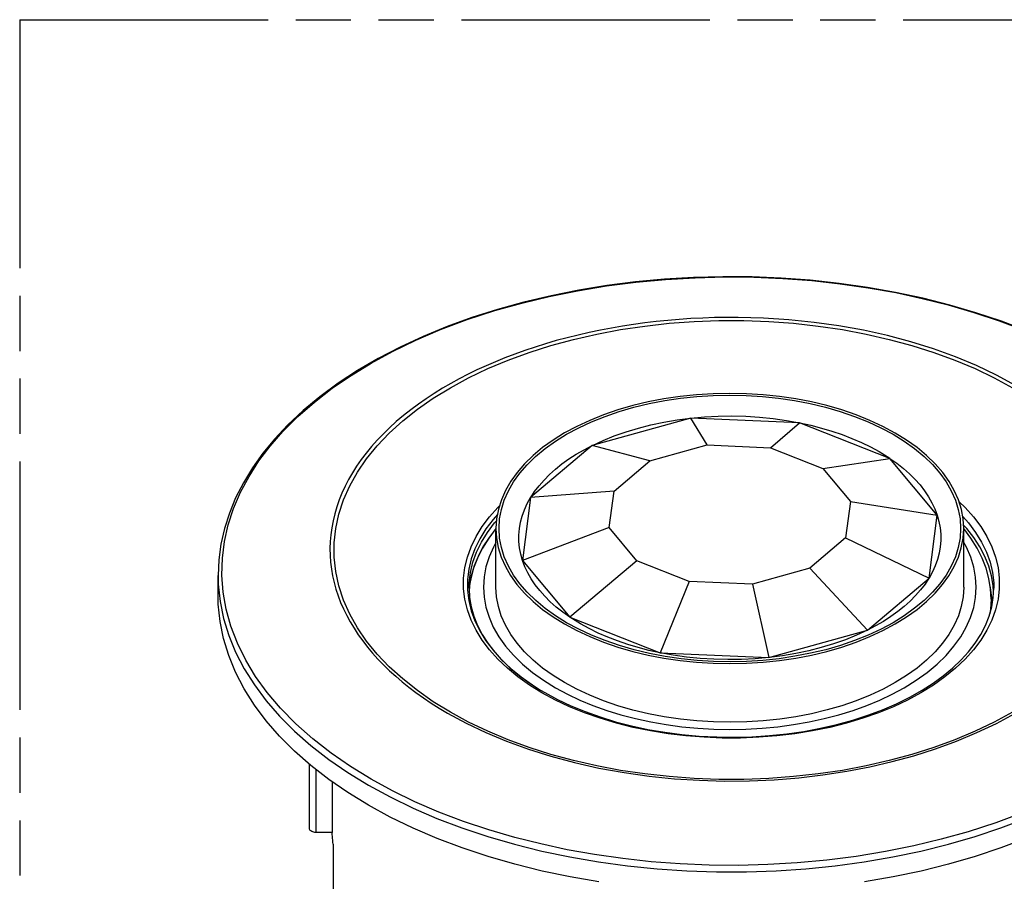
# Model space of a CAD drawing. Header units: millimetres. Extents: x 0 to 210, y 0 to 297.
# Tile 8 of 19: x 50 to 85, y 227 to 258. Entities that reach past the tile are written whole.
import ezdxf

# ---------------------------------------------------------------- set-up
doc = ezdxf.new("R2010")
doc.units = ezdxf.units.MM
doc.header["$LTSCALE"] = 19.36
doc.linetypes.add('PHANTOM', pattern=[0.8, 0.45, -0.05, 0.1, -0.05, 0.1, -0.05])
doc.layers.get('0').update_dxf_attribs({"linetype": 'CONTINUOUS'})
doc.layers.add('DEFAULT_3', color=7, linetype='PHANTOM')

msp = doc.modelspace()

# ---------------------------------------------------------------- linework, layer by layer
at = {"color": 7, "linetype": 'Continuous'}
for p, q in [((73.6549, 243.7132), (70.2031, 242.7544)), ((74.2301, 242.771), (73.6549, 243.7132)), ((77.4746, 243.5471), (73.6549, 243.7132)), ((76.4496, 242.6745), (77.4746, 243.5471)), ((80.6387, 242.3006), (77.4746, 243.5471)), ((70.2031, 242.7544), (68.0441, 240.9276)), ((72.2243, 242.2139), (70.2031, 242.7544)), ((72.2243, 242.2139), (74.2301, 242.771)), ((74.2301, 242.771), (76.4496, 242.6745)), ((76.4496, 242.6745), (78.2882, 241.9502)), ((70.9697, 241.1524), (72.2243, 242.2139)), ((78.2882, 241.9502), (80.6387, 242.3006)), ((82.2994, 240.3077), (80.6387, 242.3006)), ((78.2882, 241.9502), (79.2532, 240.7922)), ((70.9697, 241.1524), (68.0441, 240.9276)), ((70.8026, 239.8709), (70.9697, 241.1524)), ((68.0441, 240.9276), (67.7564, 238.7223)), ((79.2532, 240.7922), (79.0861, 239.5107)), ((79.2532, 240.7922), (82.2994, 240.3077)), ((82.0117, 238.1024), (82.2994, 240.3077)), ((83.3365, 239.8384), (83.2204, 239.9638)), ((66.8279, 237.784), (66.8279, 239.8416)), ((70.8026, 239.8709), (67.7564, 238.7223)), ((71.7676, 238.7129), (70.8026, 239.8709)), ((83.2279, 237.784), (83.2279, 239.8416)), ((79.0861, 239.5107), (77.8315, 238.4492)), ((79.0861, 239.5107), (82.0117, 238.1024)), ((66.3585, 239.1575), (66.1809, 238.8038)), ((66.1809, 238.8038), (66.0435, 238.4461)), ((67.7564, 238.7223), (69.4171, 236.7295)), ((71.7676, 238.7129), (69.4171, 236.7295)), ((73.6062, 237.9886), (71.7676, 238.7129)), ((77.8315, 238.4492), (75.8257, 237.8921)), ((77.8315, 238.4492), (79.8527, 236.2757)), ((57.0845, 237.4901), (57.0845, 238.1916)), ((73.6062, 237.9886), (72.5812, 235.483)), ((75.8257, 237.8921), (73.6062, 237.9886)), ((75.8257, 237.8921), (76.4009, 235.3169)), ((79.8527, 236.2757), (82.0117, 238.1024)), ((65.8329, 237.6847), (65.876, 237.3207)), ((65.8845, 237.7531), (65.9032, 237.4215)), ((65.9043, 237.8378), (65.892, 237.6206)), ((84.277, 237.6212), (84.2647, 237.8373)), ((84.2256, 237.1856), (84.2163, 237.4084)), ((84.2383, 237.2604), (84.2222, 237.2687)), ((69.4171, 236.7295), (72.5812, 235.483)), ((76.4009, 235.3169), (79.8527, 236.2757)), ((72.5812, 235.483), (76.4009, 235.3169)), ((68.3936, 234.1739), (68.5388, 234.0881)), ((72.7464, 232.6988), (73.3475, 232.6207)), ((60.2845, 229.3251), (60.2845, 231.578)), ((61.0865, 230.9609), (61.0865, 229.1865)), ((61.0865, 229.1865), (60.5245, 229.1865)), ((61.1172, 228.7728), (61.1172, 225.8927))]:
    msp.add_line(p, q, dxfattribs=at)
at = {"color": 9, "linetype": 'Continuous'}
for p, q in [((57.0845, 238.1916), (57.0921, 237.8893)), ((68.9098, 233.8279), (68.4409, 234.0807)), ((65.1307, 233.3671), (65.778, 233.0163)), ((60.5245, 229.1865), (60.5245, 231.3862)), ((78.1247, 231.2356), (77.2647, 231.1409)), ((82.4374, 228.9442), (81.4767, 228.7131))]:
    msp.add_line(p, q, dxfattribs=at)
for points in [[(59.3598, 243.2431), (59.8837, 243.7664), (60.4658, 244.2761), (61.0862, 244.7557), (61.7495, 245.2109), (62.451, 245.6398), (63.2011, 246.0485), (64.0149, 246.4425), (64.8851, 246.8149), (65.8192, 247.1654), (66.7838, 247.48), (67.7316, 247.7467), (68.6923, 247.978), (69.689, 248.1792), (70.706, 248.3462), (71.7377, 248.4782), (72.7757, 248.5743), (73.809, 248.6344), (74.8396, 248.6598), (75.867, 248.6509), (76.8878, 248.6081), (77.8993, 248.5319), (78.898, 248.4231), (79.882, 248.2819), (80.8443, 248.11), (81.7728, 247.9107), (82.6829, 247.6815), (83.5882, 247.4175), (84.4767, 247.1205), (85.3455, 246.79)], [(75.3244, 247.2398), (74.9087, 247.2404), (74.4931, 247.2338), (74.0774, 247.2201), (73.6638, 247.1994), (73.2555, 247.172), (72.85, 247.1379), (72.4449, 247.0968), (72.0438, 247.0491), (71.6505, 246.9954), (71.2618, 246.9355), (70.8772, 246.8694), (70.4922, 246.7963), (70.0999, 246.7144), (69.7082, 246.6249), (69.3232, 246.5292), (68.9436, 246.4269), (68.5703, 246.3184), (68.2028, 246.2036), (67.8402, 246.0822), (67.4858, 245.9552), (67.1435, 245.8244), (66.8098, 245.6886), (66.4825, 245.5471), (66.1624, 245.4001), (65.8494, 245.2476), (65.5433, 245.0894), (65.2451, 244.926), (64.9522, 244.7557), (64.6612, 244.5762), (64.3775, 244.3901), (64.106, 244.2007), (63.8423, 244.0049), (63.5827, 243.7994), (63.3323, 243.5876), (63.0942, 243.3718), (62.8691, 243.1528), (62.659, 242.9333), (62.4617, 242.7112), (62.2756, 242.4847), (62.1022, 242.2559), (61.9429, 242.0266), (61.7962, 241.7954), (61.6615, 241.5615), (61.5388, 241.325), (61.4281, 241.0852), (61.33, 240.8431), (61.2448, 240.5991), (61.1728, 240.3547), (61.1143, 240.1117), (61.0687, 239.8687), (61.0355, 239.6239), (61.0153, 239.3799), (61.0078, 239.1394), (61.0126, 238.9002), (61.0297, 238.6602), (61.0591, 238.4212), (61.1001, 238.1849), (61.1529, 237.9501), (61.2176, 237.7159), (61.294, 237.4829), (61.3822, 237.2518), (61.482, 237.0223), (61.5931, 236.7948), (61.716, 236.5687), (61.8513, 236.343), (61.9984, 236.1191), (62.157, 235.8975), (62.3259, 235.6799), (62.5029, 235.4688), (62.6894, 235.2617), (62.8867, 235.0573), (63.0941, 234.8561), (63.3116, 234.6584), (63.5389, 234.4644), (63.7749, 234.2749), (64.022, 234.0881), (64.2835, 233.9019), (64.5565, 233.7189), (64.8387, 233.5407), (65.1307, 233.3671)], [(85.0382, 244.8607), (84.3742, 245.22), (83.6723, 245.5534), (82.9357, 245.8595), (82.1678, 246.1371), (81.3725, 246.3851), (80.5527, 246.6028), (79.7113, 246.7894), (78.8524, 246.9444), (77.98, 247.0671), (77.0984, 247.1573), (76.2121, 247.2149), (75.3244, 247.2398)], [(65.2298, 233.3985), (64.6305, 233.767), (64.0724, 234.1565), (63.5578, 234.5654), (63.0886, 234.9922), (62.6668, 235.4351), (62.2941, 235.8925), (61.9718, 236.3625), (61.7012, 236.8432), (61.4835, 237.3328), (61.3194, 237.8293), (61.2097, 238.3308), (61.1547, 238.8353), (61.1547, 239.3408), (61.2097, 239.8452), (61.3194, 240.3467), (61.4834, 240.8433), (61.7012, 241.3329), (61.9717, 241.8136), (62.294, 242.2836), (62.6668, 242.7409), (63.0886, 243.1839), (63.5577, 243.6107), (64.0723, 244.0196), (64.6304, 244.4091), (65.2297, 244.7776), (65.868, 245.1236), (66.5426, 245.4458), (67.2509, 245.7429), (67.9901, 246.0138), (68.7573, 246.2573), (69.5495, 246.4725), (70.3635, 246.6586), (71.1962, 246.8148), (72.0442, 246.9405), (72.9042, 247.0352), (73.7729, 247.0986), (74.6467, 247.1303), (75.5222, 247.1303), (76.396, 247.0986), (77.2646, 247.0352), (78.1246, 246.9405), (78.9726, 246.8148), (79.8053, 246.6586), (80.6193, 246.4725), (81.4115, 246.2573), (82.1788, 246.0138), (82.918, 245.743), (83.6263, 245.4458), (84.3009, 245.1236), (84.9391, 244.7776)], [(62.4507, 231.0514), (61.7322, 231.4913), (61.0488, 231.9627), (60.4016, 232.468), (59.8067, 232.9971), (59.276, 233.5386), (58.8068, 234.0925), (58.4011, 234.6538), (58.0541, 235.2266), (57.7627, 235.8172), (57.5331, 236.4154), (57.3675, 237.0122), (57.2633, 237.6092), (57.2193, 238.2061), (57.235, 238.7995), (57.3087, 239.3856), (57.4396, 239.9663), (57.6287, 240.5453), (57.8737, 241.1148), (58.1701, 241.6684), (58.5174, 242.2079), (58.911, 242.7288), (59.3598, 243.2431)], [(83.0635, 240.7748), (83.2741, 240.5749), (83.5692, 240.246), (83.8248, 239.9063), (84.0397, 239.5573), (84.2127, 239.2007), (84.3433, 238.838), (84.4306, 238.4711), (84.4744, 238.1016), (84.4744, 237.7312), (84.4306, 237.3617), (84.3433, 236.9947), (84.2128, 236.6321), (84.0397, 236.2754), (83.8248, 235.9264), (83.5693, 235.5867), (83.2741, 235.2578), (82.9408, 234.9414), (82.5708, 234.6388), (82.1659, 234.3514)], [(65.8257, 236.9947), (65.7383, 237.3616), (65.6945, 237.7311), (65.6945, 238.1015), (65.7383, 238.471), (65.8257, 238.838), (65.9562, 239.2006), (66.1293, 239.5573), (66.3441, 239.9063), (66.5997, 240.246), (66.8948, 240.5749), (66.9447, 240.6222)], [(65.8845, 237.7531), (65.8898, 237.9344), (65.9327, 238.2962), (66.0182, 238.6556), (66.146, 239.0107), (66.3155, 239.3599), (66.5259, 239.7016), (66.7762, 240.0343), (66.8447, 240.1107)], [(83.1923, 240.2577), (83.3927, 240.0343), (83.643, 239.7017), (83.8534, 239.3599), (84.0229, 239.0107), (84.1507, 238.6556), (84.2362, 238.2963), (84.2791, 237.9345), (84.2845, 237.7531)], [(66.8279, 239.3455), (66.7391, 239.1916), (66.5865, 238.8473), (66.4768, 238.4974), (66.4104, 238.1439), (66.388, 237.7884), (66.4093, 237.4328), (66.4748, 237.0788), (66.5836, 236.7284), (66.7352, 236.384), (66.929, 236.0464), (67.1649, 235.7169), (67.441, 235.3974), (67.7565, 235.09), (68.1091, 234.7964), (68.4961, 234.5189), (68.9185, 234.2568)], [(81.1373, 234.2569), (81.5584, 234.5181), (81.9442, 234.7944), (82.2957, 235.0868), (82.6103, 235.3927), (82.8862, 235.7108), (83.1221, 236.0392), (83.3167, 236.3765), (83.4693, 236.7208), (83.579, 237.0707), (83.6454, 237.4242), (83.6678, 237.7797), (83.6465, 238.1353), (83.581, 238.4893), (83.4722, 238.8397), (83.3206, 239.1841), (83.2279, 239.3455)], [(57.0921, 237.8893), (57.153, 237.2858), (57.2745, 236.6854), (57.4564, 236.0901), (57.6978, 235.5019), (57.9981, 234.9227), (58.3562, 234.3547), (58.771, 233.7996), (59.2409, 233.2594), (59.7644, 232.7359), (60.3398, 232.2309), (60.965, 231.746), (61.6381, 231.2829), (62.3566, 230.8432)], [(68.4409, 234.0807), (68.0031, 234.3514), (67.5982, 234.6387), (67.2282, 234.9413), (66.8949, 235.2578), (66.5997, 235.5867), (66.3441, 235.9264), (66.1293, 236.2754), (65.9562, 236.632), (65.8257, 236.9947)], [(68.9185, 234.2568), (69.3326, 234.033), (69.7693, 233.8261), (70.2295, 233.6359), (70.7102, 233.4634), (71.2093, 233.3095), (71.7243, 233.1749), (72.2524, 233.0602), (72.7922, 232.9657), (73.3423, 232.8917), (73.9, 232.8386), (74.463, 232.8066), (75.0286, 232.7959), (75.5939, 232.8066), (76.1566, 232.8386), (76.7141, 232.8918), (77.2643, 232.9658), (77.8047, 233.0605), (78.3334, 233.1754), (78.8483, 233.31), (79.3471, 233.4639), (79.8275, 233.6363), (80.2874, 233.8265), (80.7236, 234.0332), (81.1373, 234.2569)], [(82.1659, 234.3514), (81.7281, 234.0808), (81.2592, 233.8279), (80.7616, 233.5942), (80.2374, 233.3806), (79.6893, 233.1882), (79.1197, 233.0177), (78.5313, 232.8702), (77.9268, 232.7461), (77.309, 232.6462), (76.6809, 232.5709), (76.0453, 232.5204), (75.4053, 232.4951), (74.7637, 232.4951), (74.1237, 232.5204), (73.4881, 232.5708), (72.86, 232.6462), (72.2423, 232.7461), (71.6378, 232.8702)], [(71.6378, 232.8702), (71.0493, 233.0177), (70.4797, 233.1881), (69.9316, 233.3806), (69.4075, 233.5942), (68.9098, 233.8279)], [(77.2647, 231.1409), (76.3961, 231.0776), (75.5223, 231.0458), (74.6468, 231.0458), (73.773, 231.0776), (72.9044, 231.1409), (72.0443, 231.2356), (71.1963, 231.3613), (70.3637, 231.5175), (69.5496, 231.7036), (68.7574, 231.9188), (67.9902, 232.1623), (67.251, 232.4332), (66.5426, 232.7303), (65.868, 233.0525), (65.2298, 233.3985)], [(84.9392, 233.3986), (84.301, 233.0525)], [(84.301, 233.0525), (83.6264, 232.7303), (82.9181, 232.4332), (82.1789, 232.1624)], [(83.6925, 232.6833), (84.3778, 233.0095), (85.0166, 233.3545)], [(65.778, 233.0163), (66.4672, 232.6875), (67.1975, 232.3822), (67.9628, 232.1036), (68.754, 231.8549), (69.5758, 231.6349), (70.4371, 231.4425), (71.3181, 231.2832), (72.1996, 231.1594), (73.0832, 231.0694), (73.965, 231.0125), (74.8434, 230.9879), (75.7163, 230.995), (76.5828, 231.033), (77.4437, 231.1018), (78.2927, 231.2007), (79.1261, 231.329), (79.9386, 231.4853), (80.7205, 231.6667), (81.4838, 231.8751), (82.2382, 232.1144), (82.9748, 232.3835), (83.6925, 232.6833)], [(82.1789, 232.1624), (81.4116, 231.9188), (80.6194, 231.7036), (79.8054, 231.5175), (78.9727, 231.3613), (78.1247, 231.2356)], [(72.2697, 228.1591), (71.271, 228.2679), (70.2869, 228.4091), (69.3246, 228.5811), (68.3962, 228.7803), (67.486, 229.0094), (66.5807, 229.2734), (65.6922, 229.5704), (64.8235, 229.901), (63.9877, 230.2609), (63.1972, 230.6445), (62.4507, 231.0514)], [(62.3566, 230.8432), (63.1182, 230.4284), (63.9203, 230.0398), (64.7602, 229.6788), (65.635, 229.3466), (66.5417, 229.0444), (67.4774, 228.7731), (68.4388, 228.5336), (69.4227, 228.3269), (70.4258, 228.1535), (71.4446, 228.0141), (72.4758, 227.9091), (73.5157, 227.839), (74.561, 227.8038), (75.6081, 227.8038), (76.6534, 227.839), (77.6933, 227.9092), (78.7245, 228.0141), (79.7433, 228.1535), (80.7464, 228.3269), (81.7303, 228.5337), (82.6917, 228.7731), (83.6273, 229.0444), (84.5341, 229.3467), (85.4089, 229.6789)], [(85.2839, 229.8761), (84.3498, 229.5255), (83.3852, 229.211), (82.4374, 228.9442)], [(81.4767, 228.7131), (80.48, 228.5119), (79.4629, 228.3448), (78.4312, 228.2129), (77.3932, 228.1168), (76.3599, 228.0566), (75.3294, 228.0311), (74.3019, 228.0402), (73.2812, 228.083), (72.2697, 228.1591)]]:
    msp.add_lwpolyline(points, dxfattribs=at)
at = {"color": 7, "linetype": 'Continuous'}
for points in [[(85.4065, 246.78), (84.5479, 247.1082), (83.6587, 247.4072), (82.7418, 247.6761), (81.8002, 247.9142), (80.837, 248.1206), (79.8553, 248.2948), (78.8582, 248.4362), (77.849, 248.5444), (76.8309, 248.619), (75.8072, 248.6599), (74.7812, 248.6668), (73.7562, 248.6398), (72.7355, 248.579), (71.7224, 248.4845), (70.7201, 248.3567), (69.7319, 248.1959), (68.761, 248.0026), (67.8105, 247.7775), (66.8835, 247.5213), (65.9829, 247.2346), (65.1117, 246.9184), (64.2727, 246.5737), (63.4687, 246.2016), (62.7025, 245.8032), (61.9764, 245.3798), (61.2929, 244.9327), (60.6544, 244.4633), (60.0629, 243.9732), (59.5203, 243.4639)], [(69.306, 236.5381), (68.9115, 236.7829), (68.5498, 237.042), (68.2201, 237.3163), (67.925, 237.6034), (67.6664, 237.902), (67.4454, 238.2101), (67.2635, 238.5258), (67.121, 238.8481), (67.0185, 239.1763), (66.9566, 239.508), (66.936, 239.8414), (66.9565, 240.1747), (67.0183, 240.5061), (67.1206, 240.8341), (67.2632, 241.1568), (67.4453, 241.4729), (67.6661, 241.7809), (67.9243, 242.0791), (68.2191, 242.3661), (68.5485, 242.6403), (68.9112, 242.9002), (69.3048, 243.1445), (69.7277, 243.3718), (70.1775, 243.5812), (70.652, 243.7714), (71.1485, 243.9416), (71.6647, 244.0908), (72.1977, 244.2184), (72.745, 244.3237), (73.3037, 244.4062), (73.8712, 244.4655), (74.4445, 244.5013), (75.0209, 244.5134), (75.5974, 244.5019), (76.1714, 244.4665), (76.7396, 244.4078), (77.2985, 244.3258), (77.8462, 244.221), (78.3812, 244.0934), (78.8998, 243.944), (79.3986, 243.7733), (79.875, 243.5826), (80.325, 243.3734), (80.7498, 243.1451)], [(80.8262, 243.1892), (80.3965, 243.4201), (79.9417, 243.6317), (79.4603, 243.8246), (78.9564, 243.9972), (78.4324, 244.1484), (77.8916, 244.2778), (77.3376, 244.3842), (76.7718, 244.4675), (76.1958, 244.5275), (75.6135, 244.5637), (75.0284, 244.5758), (74.4433, 244.5638), (73.8615, 244.5277), (73.2858, 244.4678), (72.7192, 244.3843), (72.1643, 244.2778), (71.6238, 244.1486), (71.1003, 243.9975), (70.5966, 243.825), (70.1154, 243.6322), (69.6593, 243.4201), (69.2306, 243.1898), (68.8316, 242.9424), (68.4642, 242.6793), (68.1304, 242.4017), (67.8316, 242.1112), (67.5698, 241.8093), (67.3458, 241.4974), (67.1611, 241.1773), (67.0162, 240.8504)], [(73.6591, 243.713), (74.1361, 243.7557), (74.6158, 243.7803), (75.0996, 243.7866), (75.5836, 243.7748), (76.0652, 243.7447), (76.5419, 243.6965), (77.0099, 243.6307), (77.4704, 243.5473)], [(59.5203, 243.4639), (59.0644, 242.9778), (58.6534, 242.4786), (58.2885, 241.9675), (57.9707, 241.4462), (57.7007, 240.9164), (57.4792, 240.3794), (57.3066, 239.8371), (57.1832, 239.2907), (57.1092, 238.7416), (57.0845, 238.1916)], [(70.2069, 242.7554), (70.583, 242.9301), (70.9772, 243.0899), (71.3906, 243.2351), (71.82, 243.3645), (72.2633, 243.4774), (72.7178, 243.5734), (73.18, 243.6515), (73.6511, 243.7121)], [(77.4779, 243.5458), (77.8636, 243.4607), (78.2402, 243.3633), (78.6083, 243.2534), (78.9657, 243.1317), (79.3104, 242.9986), (79.6417, 242.8547), (79.9581, 242.7004), (80.2599, 242.5357)], [(80.7498, 243.1451), (81.1443, 242.9004), (81.506, 242.6413), (81.8357, 242.367), (82.1308, 242.0799), (82.3894, 241.7813), (82.6104, 241.4732), (82.7923, 241.1575), (82.9348, 240.8351), (83.0373, 240.507), (83.0992, 240.1753), (83.1198, 239.8419), (83.0993, 239.5086), (83.0376, 239.1772), (82.9352, 238.8492), (82.7926, 238.5264), (82.6106, 238.2103), (82.3897, 237.9024), (82.1315, 237.6042), (81.8367, 237.3172), (81.5073, 237.043), (81.1446, 236.7831), (80.751, 236.5388), (80.3281, 236.3115), (79.8783, 236.1021), (79.4038, 235.9119), (78.9073, 235.7417), (78.3911, 235.5925), (77.8581, 235.4648), (77.3108, 235.3596), (76.7521, 235.2771), (76.1847, 235.2178), (75.6113, 235.1819), (75.035, 235.1698), (74.4584, 235.1814), (73.8844, 235.2167), (73.3162, 235.2755), (72.7574, 235.3575), (72.2096, 235.4623), (71.6746, 235.5899), (71.156, 235.7393), (70.6572, 235.91), (70.1808, 236.1007), (69.7308, 236.3099), (69.306, 236.5381)], [(83.2278, 239.8416), (83.2076, 240.175), (83.1455, 240.5108), (83.0423, 240.8433), (82.8984, 241.1702), (82.7144, 241.4906), (82.4905, 241.8036), (82.2283, 242.1069), (81.9287, 242.3987), (81.594, 242.6774), (81.2268, 242.9407), (80.8262, 243.1892)], [(68.0463, 240.9295), (68.1832, 241.1376), (68.3388, 241.3411), (68.5135, 241.5406), (68.7061, 241.7348), (68.916, 241.9228), (69.1426, 242.1042), (69.3856, 242.2785), (69.6436, 242.4452), (69.9152, 242.603), (70.2009, 242.7525)], [(80.2599, 242.5357), (80.3576, 242.4782), (80.4528, 242.42)], [(80.4528, 242.42), (80.5456, 242.3612), (80.6359, 242.3017)], [(80.6404, 242.2985), (80.8841, 242.1261), (81.1116, 241.9465), (81.3235, 241.7594), (81.5185, 241.566), (81.6955, 241.3671), (81.8543, 241.1631), (81.9944, 240.9544), (82.1153, 240.7421), (82.2163, 240.5273), (82.2977, 240.3098)], [(67.0162, 240.8504), (66.9122, 240.5183), (66.8492, 240.1829), (66.828, 239.8417)], [(67.7567, 238.7246), (67.6951, 238.9443), (67.6535, 239.1656), (67.632, 239.3887), (67.6307, 239.6125), (67.6496, 239.8359), (67.6888, 240.0584), (67.7482, 240.2795), (67.8274, 240.4983), (67.9259, 240.7134), (68.0438, 240.9254)], [(66.8773, 240.3326), (66.7247, 240.1626), (66.4729, 239.8278), (66.2612, 239.484), (66.0907, 239.1326), (65.9621, 238.7753), (65.876, 238.4138), (65.8329, 238.0497), (65.8329, 237.6847)], [(82.2991, 240.3055), (82.3607, 240.0857), (82.4023, 239.8645), (82.4238, 239.6413), (82.4252, 239.4176), (82.4062, 239.1942), (82.367, 238.9717), (82.3076, 238.7505), (82.2284, 238.5318), (82.1299, 238.3166), (82.012, 238.1047)], [(66.7308, 239.7087), (66.5839, 239.5215), (66.3724, 239.1969), (66.198, 238.865)], [(66.8279, 239.8367), (66.5759, 239.5046), (66.3585, 239.1575)], [(66.828, 239.8417), (66.8483, 239.5083), (66.9103, 239.1724), (67.0135, 238.84), (67.1574, 238.5131), (67.3414, 238.1926), (67.5653, 237.8797), (67.8276, 237.5763), (68.1271, 237.2846), (68.4618, 237.0058), (68.829, 236.7426), (69.2297, 236.494)], [(69.2297, 236.494), (69.6593, 236.2632), (70.1141, 236.0516), (70.5955, 235.8587), (71.0994, 235.6861), (71.6234, 235.5348), (72.1642, 235.4055), (72.7182, 235.2991), (73.284, 235.2157), (73.86, 235.1558), (74.4423, 235.1195), (75.0275, 235.1075), (75.6126, 235.1195), (76.1944, 235.1556), (76.77, 235.2155), (77.3366, 235.299), (77.8915, 235.4055), (78.432, 235.5347), (78.9555, 235.6858), (79.4592, 235.8583), (79.9404, 236.051), (80.3965, 236.2632), (80.8252, 236.4935), (81.2242, 236.7409), (81.5916, 237.004), (81.9254, 237.2815), (82.2242, 237.572), (82.486, 237.874), (82.71, 238.1858), (82.8947, 238.506), (83.0396, 238.8329), (83.1436, 239.1649), (83.2066, 239.5004), (83.2278, 239.8416)], [(83.8753, 238.803), (83.6977, 239.1569), (83.4802, 239.5042), (83.2279, 239.8367)], [(84.2647, 237.8373), (84.2059, 238.1829), (84.1079, 238.5257), (83.9714, 238.864), (83.7967, 239.1965), (83.5849, 239.5218), (83.3365, 239.8384)], [(66.198, 238.865), (66.0615, 238.5267), (65.9633, 238.1838), (65.9043, 237.8378)], [(69.4154, 236.7315), (69.1717, 236.904), (68.9442, 237.0836), (68.7323, 237.2707), (68.5373, 237.4641), (68.3603, 237.663), (68.2015, 237.867), (68.0614, 238.0757), (67.9405, 238.288), (67.8395, 238.5027), (67.7581, 238.7203)], [(84.1879, 237.3595), (84.1686, 237.7217), (84.1102, 238.0843), (84.0126, 238.4452), (83.8753, 238.803)], [(66.0435, 238.4461), (65.9457, 238.0851), (65.9326, 238.0033)], [(82.0095, 238.1006), (81.8726, 237.8925), (81.717, 237.6889), (81.5423, 237.4894), (81.3497, 237.2953), (81.1398, 237.1073), (80.9132, 236.9259), (80.6702, 236.7515), (80.4122, 236.5849), (80.1406, 236.427), (79.8549, 236.2776)], [(69.2297, 234.4364), (68.8298, 234.6845), (68.4633, 234.9471), (68.1292, 235.225), (67.8302, 235.516), (67.5682, 235.8185), (67.3442, 236.1307), (67.1599, 236.4505), (67.0155, 236.7772), (66.9116, 237.1097), (66.8489, 237.4459), (66.828, 237.7841)], [(83.2278, 237.784), (83.207, 237.4465), (83.1444, 237.1106), (83.0407, 236.7783), (82.8961, 236.4512), (82.7117, 236.1308), (82.4879, 235.8187), (82.2261, 235.5165), (81.9274, 235.2257), (81.5935, 234.9479), (81.2261, 234.6846), (80.8272, 234.437), (80.3987, 234.2067), (79.943, 233.9946), (79.4622, 233.8018), (78.9591, 233.6294), (78.4361, 233.4782), (77.8959, 233.3489), (77.3414, 233.2422), (76.7752, 233.1586), (76.2001, 233.0985), (75.619, 233.0622), (75.0349, 233.0499), (74.4506, 233.0616), (73.8689, 233.0974), (73.2931, 233.157), (72.7268, 233.2401), (72.1718, 233.3463), (71.6297, 233.4756), (71.1043, 233.627), (70.5989, 233.7999), (70.1161, 233.9931), (69.6602, 234.2051), (69.2297, 234.4364)], [(84.2163, 237.4084), (84.1815, 237.6861), (84.1507, 237.8327)], [(84.2098, 237.0924), (84.2657, 237.4216), (84.2845, 237.7531)], [(62.3566, 230.1417), (61.6375, 230.5818), (60.9657, 231.044), (60.3403, 231.5291), (59.7645, 232.0344), (59.2408, 232.5582), (58.7709, 233.0983), (58.3569, 233.6521), (57.9994, 234.2191), (57.6988, 234.7987), (57.4566, 235.3879), (57.2746, 235.9841), (57.1528, 236.5855), (57.0921, 237.1901), (57.0846, 237.4906)], [(65.876, 237.3207), (65.9621, 236.9591), (66.0907, 236.6018), (66.2613, 236.2504), (66.4729, 235.9066), (66.7248, 235.5719), (67.0156, 235.2478), (67.344, 234.936), (67.7085, 234.6379), (68.1074, 234.3548), (68.3936, 234.1739)], [(65.9032, 237.4215), (65.9592, 237.0922), (66.0518, 236.7664), (66.1803, 236.4453), (66.3438, 236.1305), (66.5414, 235.8225), (66.7723, 235.5225), (67.0356, 235.2313), (67.3305, 234.9498), (67.6559, 234.6791), (68.0107, 234.42), (68.3936, 234.1739)], [(84.1879, 237.3595), (84.1683, 237.0139), (84.1395, 236.8451)], [(81.7754, 234.1739), (82.1582, 234.42), (82.513, 234.679), (82.8385, 234.9498), (83.1334, 235.2313), (83.3967, 235.5226), (83.6277, 235.8227), (83.8253, 236.1307), (83.9887, 236.4456), (84.1172, 236.7666), (84.2098, 237.0924)], [(69.7959, 236.4944), (69.6982, 236.5519), (69.603, 236.61), (69.5102, 236.6689), (69.4199, 236.7284)], [(72.5779, 235.4843), (72.1922, 235.5694), (71.8156, 235.6667), (71.4475, 235.7767), (71.0901, 235.8984), (70.7454, 236.0314), (70.4141, 236.1754), (70.0977, 236.3296), (69.7959, 236.4944)], [(79.8489, 236.2746), (79.4728, 236.0999), (79.0786, 235.9402), (78.6652, 235.795), (78.2358, 235.6655), (77.7925, 235.5526), (77.338, 235.4567), (76.8758, 235.3786), (76.4047, 235.3179)], [(76.3967, 235.3171), (75.9197, 235.2744), (75.44, 235.2498), (74.9562, 235.2434), (74.4722, 235.2552), (73.9906, 235.2854), (73.5139, 235.3336), (73.0459, 235.3993), (72.5854, 235.4828)], [(68.5377, 234.0888), (68.9831, 233.8482), (69.456, 233.6247), (69.9542, 233.4196), (70.4756, 233.2336), (71.0181, 233.0678), (71.579, 232.923), (72.156, 232.7998), (72.7464, 232.6988)], [(76.4163, 232.5815), (77.0231, 232.6442), (77.6211, 232.73), (78.2075, 232.8385), (78.7797, 232.9691), (79.3351, 233.1211), (79.8711, 233.2939), (80.3853, 233.4866), (80.8756, 233.6982), (81.3396, 233.9277), (81.7754, 234.1739)], [(73.3475, 232.6207), (73.9565, 232.5658), (74.5707, 232.5343), (75.1873, 232.5264), (75.8034, 232.5422), (76.4163, 232.5815)], [(70.4301, 227.4515), (69.4264, 227.6247), (68.4448, 227.8308), (67.4858, 228.0694), (66.5502, 228.3403), (65.6425, 228.6425), (64.7663, 228.9749), (63.9246, 229.3364), (63.1218, 229.7251), (62.3566, 230.1417)], [(60.5245, 229.1865), (60.4819, 229.1887), (60.442, 229.1949), (60.4042, 229.2052), (60.37, 229.219), (60.3408, 229.2359), (60.317, 229.2554), (60.2994, 229.2772), (60.2883, 229.3005), (60.2846, 229.3251)], [(61.1172, 228.7728), (61.1095, 228.8417), (61.1029, 228.9106), (61.0973, 228.9795), (61.0927, 229.0485), (61.0891, 229.1175), (61.0865, 229.1865)], [(85.4076, 228.9768), (84.5341, 228.6452), (83.6288, 228.3434), (82.6944, 228.0724), (81.734, 227.8331), (80.7502, 227.6263), (79.7475, 227.4527)]]:
    msp.add_lwpolyline(points, dxfattribs=at)
at = {"layer": 'DEFAULT_3', "color": 91, "linetype": 'PHANTOM', "true_color": 0x80ff80}
for q in [(50.1286, 207.68), (150.1286, 257.68)]:
    msp.add_line((50.1286, 257.68), q, dxfattribs=at)

doc.saveas('drawing.dxf')
